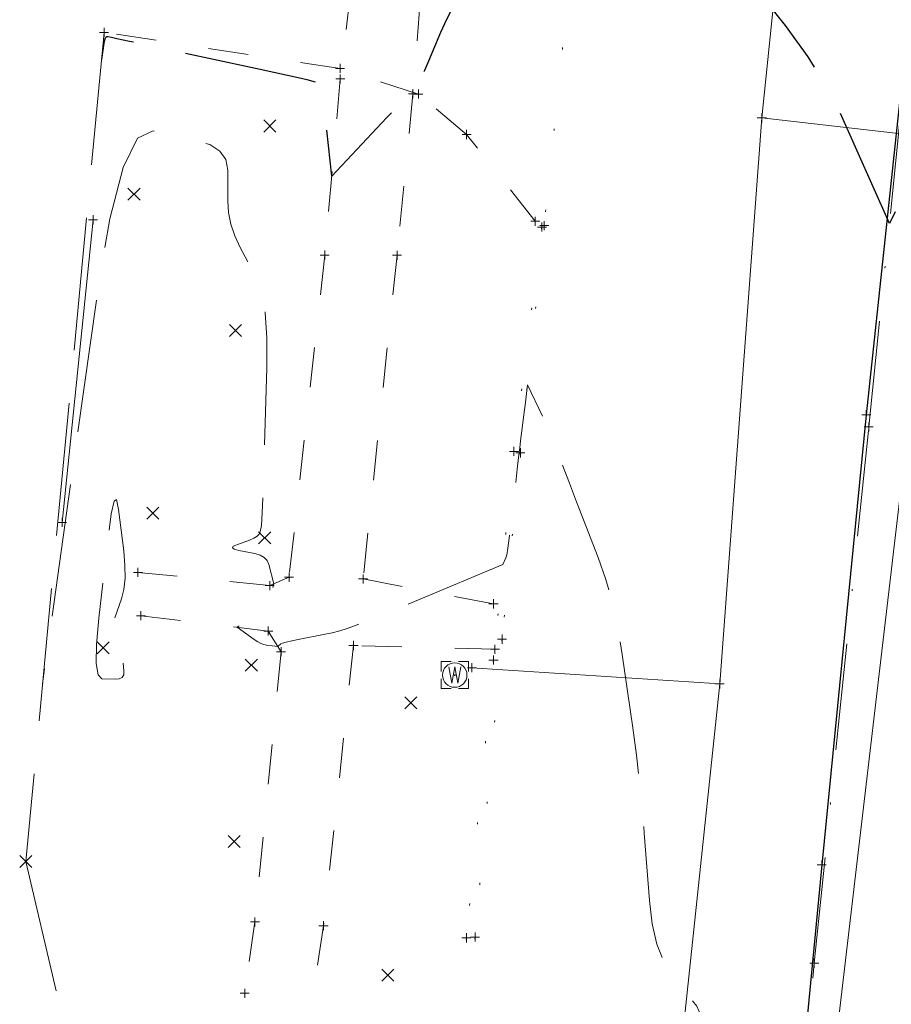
# Model space of a CAD drawing. Extents: x 1620613 to 58986870800, y -33664771900 to 607790.
# Tile 23 of 256: x 1620883 to 1620932, y 607152 to 607206. Entities that reach past the tile are written whole.
import ezdxf

# ---------------------------------------------------------------- set-up
doc = ezdxf.new("R2010")
doc.units = 0
doc.header["$MEASUREMENT"] = 0
for name, pattern in [('DGN Style 1', [4.415545, 0.007347, -4.408198]), ('DGN Style 3', [10.285794, 7.346996, -2.938798]), ('DGN Style 4', [11.76254, 5.877597, -2.938798, 0.007347, -2.938798]), ('DGN Style 5', [5.142897, 2.204099, -2.938798]), ('sanex', [0]), ('waterex', [0])]:
    doc.linetypes.add(name, pattern=pattern)
for name, color, linetype, lineweight in [('BD_X_Building', 241, 'Continuous', 0), ('DT_X_Contour_Major', 132, 'DGN Style 3', 30), ('DT_X_Contour_Minor', 136, 'DGN Style 3', 0), ('PV_X_COP', 4, 'DGN Style 4', 0), ('PV_X_Curb', 120, 'DGN Style 1', 0), ('PV_X_Driveway', 7, 'DGN Style 5', 0), ('PV_X_Walk', 120, 'DGN Style 5', 0), ('SV_X_Random_Point (Construction)', 7, 'Continuous', 0), ('UT_X_Sanitary_Line', 3, 'sanex', 0), ('UT_X_Water', 133, 'waterex', 0), ('UT_X_Water_Cells', 133, 'Continuous', 0), ('UT_X_Water_Cells (Construction)', 133, 'Continuous', 0), ('XS_X_Ground_Line', 92, 'DGN Style 3', 13)]:
    doc.layers.add(name, color=color, linetype=linetype, lineweight=lineweight)
doc.layers.add('PM_X_Surveyed_Line', color=1, linetype='Continuous', lineweight=30, plot=False)
doc.layers.add('SV_X_Shot_Marker (Construction)', color=2, linetype='Continuous', lineweight=0, transparency=0.5)

# ---------------------------------------------------------------- blocks, each defined once
blk = doc.blocks.new('SVPT_472')
at = {"layer": 'SV_X_Shot_Marker (Construction)', "transparency": 33554495}
for p, q in [((-0.025, 0), (0.025, 0)), ((0, 0.025), (0, -0.025))]:
    blk.add_line(p, q, dxfattribs=at)
blk.add_point((0, 0), dxfattribs=at)
blk = doc.blocks.new('SVPT_473')
at = {"layer": 'SV_X_Shot_Marker (Construction)', "transparency": 33554495}
for p, q in [((-0.025, 0), (0.025, 0)), ((0, 0.025), (0, -0.025))]:
    blk.add_line(p, q, dxfattribs=at)
blk.add_point((0, 0), dxfattribs=at)
blk = doc.blocks.new('SVPT_474')
at = {"layer": 'SV_X_Shot_Marker (Construction)', "transparency": 33554495}
for p, q in [((-0.025, 0), (0.025, 0)), ((0, 0.025), (0, -0.025))]:
    blk.add_line(p, q, dxfattribs=at)
blk.add_point((0, 0), dxfattribs=at)
blk = doc.blocks.new('SVPT_475')
at = {"layer": 'SV_X_Shot_Marker (Construction)', "transparency": 33554495}
for p, q in [((-0.025, 0), (0.025, 0)), ((0, 0.025), (0, -0.025))]:
    blk.add_line(p, q, dxfattribs=at)
blk.add_point((0, 0), dxfattribs=at)
blk = doc.blocks.new('SVPT_476')
at = {"layer": 'SV_X_Shot_Marker (Construction)', "transparency": 33554495}
for p, q in [((-0.025, 0), (0.025, 0)), ((0, 0.025), (0, -0.025))]:
    blk.add_line(p, q, dxfattribs=at)
blk.add_point((0, 0), dxfattribs=at)
blk = doc.blocks.new('SVPT_477')
at = {"layer": 'SV_X_Shot_Marker (Construction)', "transparency": 33554495}
for p, q in [((-0.025, 0), (0.025, 0)), ((0, 0.025), (0, -0.025))]:
    blk.add_line(p, q, dxfattribs=at)
blk.add_point((0, 0), dxfattribs=at)
blk = doc.blocks.new('SVPT_478')
at = {"layer": 'SV_X_Shot_Marker (Construction)', "transparency": 33554495}
for p, q in [((-0.025, 0), (0.025, 0)), ((0, 0.025), (0, -0.025))]:
    blk.add_line(p, q, dxfattribs=at)
blk.add_point((0, 0), dxfattribs=at)
blk = doc.blocks.new('SVPT_479')
at = {"layer": 'SV_X_Shot_Marker (Construction)', "transparency": 33554495}
for p, q in [((-0.025, 0), (0.025, 0)), ((0, 0.025), (0, -0.025))]:
    blk.add_line(p, q, dxfattribs=at)
blk.add_point((0, 0), dxfattribs=at)
blk = doc.blocks.new('SVPT_480')
at = {"layer": 'SV_X_Shot_Marker (Construction)', "transparency": 33554495}
for p, q in [((-0.025, 0), (0.025, 0)), ((0, 0.025), (0, -0.025))]:
    blk.add_line(p, q, dxfattribs=at)
blk.add_point((0, 0), dxfattribs=at)
blk = doc.blocks.new('SVPT_481')
at = {"layer": 'SV_X_Shot_Marker (Construction)', "transparency": 33554495}
for p, q in [((-0.025, 0), (0.025, 0)), ((0, 0.025), (0, -0.025))]:
    blk.add_line(p, q, dxfattribs=at)
blk.add_point((0, 0), dxfattribs=at)
blk = doc.blocks.new('SVPT_482')
at = {"layer": 'SV_X_Shot_Marker (Construction)', "transparency": 33554495}
for p, q in [((-0.025, 0), (0.025, 0)), ((0, 0.025), (0, -0.025))]:
    blk.add_line(p, q, dxfattribs=at)
blk.add_point((0, 0), dxfattribs=at)
blk = doc.blocks.new('SVPT_483')
at = {"layer": 'SV_X_Shot_Marker (Construction)', "transparency": 33554495}
for p, q in [((-0.025, 0), (0.025, 0)), ((0, 0.025), (0, -0.025))]:
    blk.add_line(p, q, dxfattribs=at)
blk.add_point((0, 0), dxfattribs=at)
blk = doc.blocks.new('SVPT_484')
at = {"layer": 'SV_X_Shot_Marker (Construction)', "transparency": 33554495}
for p, q in [((-0.025, 0), (0.025, 0)), ((0, 0.025), (0, -0.025))]:
    blk.add_line(p, q, dxfattribs=at)
blk.add_point((0, 0), dxfattribs=at)
blk = doc.blocks.new('SVPT_485')
at = {"layer": 'SV_X_Shot_Marker (Construction)', "transparency": 33554495}
for p, q in [((-0.025, 0), (0.025, 0)), ((0, 0.025), (0, -0.025))]:
    blk.add_line(p, q, dxfattribs=at)
blk.add_point((0, 0), dxfattribs=at)
blk = doc.blocks.new('SVPT_486')
at = {"layer": 'SV_X_Shot_Marker (Construction)', "transparency": 33554495}
for p, q in [((-0.025, 0), (0.025, 0)), ((0, 0.025), (0, -0.025))]:
    blk.add_line(p, q, dxfattribs=at)
blk.add_point((0, 0), dxfattribs=at)
blk = doc.blocks.new('SVPT_487')
at = {"layer": 'SV_X_Shot_Marker (Construction)', "transparency": 33554495}
for p, q in [((-0.025, 0), (0.025, 0)), ((0, 0.025), (0, -0.025))]:
    blk.add_line(p, q, dxfattribs=at)
blk.add_point((0, 0), dxfattribs=at)
blk = doc.blocks.new('SVPT_488')
at = {"layer": 'SV_X_Shot_Marker (Construction)', "transparency": 33554495}
for p, q in [((-0.025, 0), (0.025, 0)), ((0, 0.025), (0, -0.025))]:
    blk.add_line(p, q, dxfattribs=at)
blk.add_point((0, 0), dxfattribs=at)
blk = doc.blocks.new('SVPT_489')
at = {"layer": 'SV_X_Shot_Marker (Construction)', "transparency": 33554495}
for p, q in [((-0.025, 0), (0.025, 0)), ((0, 0.025), (0, -0.025))]:
    blk.add_line(p, q, dxfattribs=at)
blk.add_point((0, 0), dxfattribs=at)
blk = doc.blocks.new('SVPT_490')
at = {"layer": 'SV_X_Shot_Marker (Construction)', "transparency": 33554495}
for p, q in [((-0.025, 0), (0.025, 0)), ((0, 0.025), (0, -0.025))]:
    blk.add_line(p, q, dxfattribs=at)
blk.add_point((0, 0), dxfattribs=at)
blk = doc.blocks.new('SVPT_491')
at = {"layer": 'SV_X_Shot_Marker (Construction)', "transparency": 33554495}
for p, q in [((-0.025, 0), (0.025, 0)), ((0, 0.025), (0, -0.025))]:
    blk.add_line(p, q, dxfattribs=at)
blk.add_point((0, 0), dxfattribs=at)
blk = doc.blocks.new('SVPT_492')
at = {"layer": 'SV_X_Shot_Marker (Construction)', "transparency": 33554495}
for p, q in [((-0.025, 0), (0.025, 0)), ((0, 0.025), (0, -0.025))]:
    blk.add_line(p, q, dxfattribs=at)
blk.add_point((0, 0), dxfattribs=at)
blk = doc.blocks.new('SVPT_493')
at = {"layer": 'SV_X_Shot_Marker (Construction)', "transparency": 33554495}
for p, q in [((-0.025, 0), (0.025, 0)), ((0, 0.025), (0, -0.025))]:
    blk.add_line(p, q, dxfattribs=at)
blk.add_point((0, 0), dxfattribs=at)
blk = doc.blocks.new('SVPT_494')
at = {"layer": 'SV_X_Shot_Marker (Construction)', "transparency": 33554495}
for p, q in [((-0.025, 0), (0.025, 0)), ((0, 0.025), (0, -0.025))]:
    blk.add_line(p, q, dxfattribs=at)
blk.add_point((0, 0), dxfattribs=at)
blk = doc.blocks.new('SVPT_495')
at = {"layer": 'SV_X_Shot_Marker (Construction)', "transparency": 33554495}
for p, q in [((-0.025, 0), (0.025, 0)), ((0, 0.025), (0, -0.025))]:
    blk.add_line(p, q, dxfattribs=at)
blk.add_point((0, 0), dxfattribs=at)
blk = doc.blocks.new('SVPT_499')
at = {"layer": 'SV_X_Shot_Marker (Construction)', "transparency": 33554495}
for p, q in [((-0.025, 0), (0.025, 0)), ((0, 0.025), (0, -0.025))]:
    blk.add_line(p, q, dxfattribs=at)
blk.add_point((0, 0), dxfattribs=at)
blk = doc.blocks.new('SVPT_511')
at = {"layer": 'SV_X_Shot_Marker (Construction)', "transparency": 33554495}
for p, q in [((-0.025, 0), (0.025, 0)), ((0, 0.025), (0, -0.025))]:
    blk.add_line(p, q, dxfattribs=at)
blk.add_point((0, 0), dxfattribs=at)
blk = doc.blocks.new('SVPT_512')
at = {"layer": 'SV_X_Shot_Marker (Construction)', "transparency": 33554495}
for p, q in [((-0.025, 0), (0.025, 0)), ((0, 0.025), (0, -0.025))]:
    blk.add_line(p, q, dxfattribs=at)
blk.add_point((0, 0), dxfattribs=at)
blk = doc.blocks.new('SVPT_525')
at = {"layer": 'SV_X_Shot_Marker (Construction)', "transparency": 33554495}
for p, q in [((-0.025, 0), (0.025, 0)), ((0, 0.025), (0, -0.025))]:
    blk.add_line(p, q, dxfattribs=at)
blk.add_point((0, 0), dxfattribs=at)
blk = doc.blocks.new('SVPT_526')
at = {"layer": 'SV_X_Shot_Marker (Construction)', "transparency": 33554495}
for p, q in [((-0.025, 0), (0.025, 0)), ((0, 0.025), (0, -0.025))]:
    blk.add_line(p, q, dxfattribs=at)
blk.add_point((0, 0), dxfattribs=at)
blk = doc.blocks.new('X_58')
at = {"layer": 'SV_X_Random_Point (Construction)', "color": 7, "linetype": 'Continuous', "lineweight": 0, "transparency": 33554559}
for p, q in [((-0.033333, -0.033375), (0.033333, 0.033375)), ((-0.033333, 0.033375), (0.033333, -0.033375))]:
    blk.add_line(p, q, dxfattribs=at)
blk = doc.blocks.new('X_59')
at = {"layer": 'SV_X_Random_Point (Construction)', "color": 7, "linetype": 'Continuous', "lineweight": 0, "transparency": 33554559}
for p, q in [((-0.033333, -0.033375), (0.033333, 0.033375)), ((-0.033333, 0.033375), (0.033333, -0.033375))]:
    blk.add_line(p, q, dxfattribs=at)
blk = doc.blocks.new('WM_4')
at = {"layer": 'UT_X_Water_Cells', "color": 133, "linetype": 'Continuous', "lineweight": 0, "flags": 128}
for points in [[(-0.02, 0.075), (-0.075, 0.075), (-0.075, 0.02)], [(0.075, 0.02), (0.075, 0.075), (0.02, 0.075)], [(-0.033333, 0.045), (-0.016667, -0.045), (0, 0.045), (0.016667, -0.045), (0.033333, 0.045)], [(-0.075, -0.02), (-0.075, -0.075), (-0.02, -0.075)], [(0.02, -0.075), (0.075, -0.075), (0.075, -0.02)]]:
    blk.add_lwpolyline(points, dxfattribs=at)
at = {"layer": 'UT_X_Water_Cells', "color": 133, "linetype": 'Continuous', "lineweight": 0}
blk.add_circle((0, 0), 0.0675, dxfattribs=at)
at = {"layer": 'UT_X_Water_Cells (Construction)', "color": 133, "linetype": 'Continuous', "lineweight": 30}
blk.add_point((0, 0), dxfattribs=at)
blk = doc.blocks.new('X_60')
at = {"layer": 'SV_X_Random_Point (Construction)', "color": 7, "linetype": 'Continuous', "lineweight": 0, "transparency": 33554559}
for p, q in [((-0.033333, -0.033375), (0.033333, 0.033375)), ((-0.033333, 0.033375), (0.033333, -0.033375))]:
    blk.add_line(p, q, dxfattribs=at)
blk = doc.blocks.new('X_61')
at = {"layer": 'SV_X_Random_Point (Construction)', "color": 7, "linetype": 'Continuous', "lineweight": 0, "transparency": 33554559}
for p, q in [((-0.033333, -0.033375), (0.033333, 0.033375)), ((-0.033333, 0.033375), (0.033333, -0.033375))]:
    blk.add_line(p, q, dxfattribs=at)
blk = doc.blocks.new('X_62')
at = {"layer": 'SV_X_Random_Point (Construction)', "color": 7, "linetype": 'Continuous', "lineweight": 0, "transparency": 33554559}
for p, q in [((-0.033333, -0.033375), (0.033333, 0.033375)), ((-0.033333, 0.033375), (0.033333, -0.033375))]:
    blk.add_line(p, q, dxfattribs=at)
blk = doc.blocks.new('X_63')
at = {"layer": 'SV_X_Random_Point (Construction)', "color": 7, "linetype": 'Continuous', "lineweight": 0, "transparency": 33554559}
for p, q in [((-0.033333, -0.033375), (0.033333, 0.033375)), ((-0.033333, 0.033375), (0.033333, -0.033375))]:
    blk.add_line(p, q, dxfattribs=at)
blk = doc.blocks.new('X_64')
at = {"layer": 'SV_X_Random_Point (Construction)', "color": 7, "linetype": 'Continuous', "lineweight": 0, "transparency": 33554559}
for p, q in [((-0.033333, -0.033375), (0.033333, 0.033375)), ((-0.033333, 0.033375), (0.033333, -0.033375))]:
    blk.add_line(p, q, dxfattribs=at)
blk = doc.blocks.new('X_65')
at = {"layer": 'SV_X_Random_Point (Construction)', "color": 7, "linetype": 'Continuous', "lineweight": 0, "transparency": 33554559}
for p, q in [((-0.033333, -0.033375), (0.033333, 0.033375)), ((-0.033333, 0.033375), (0.033333, -0.033375))]:
    blk.add_line(p, q, dxfattribs=at)
blk = doc.blocks.new('SVPT_530')
at = {"layer": 'SV_X_Shot_Marker (Construction)', "transparency": 33554495}
for p, q in [((-0.025, 0), (0.025, 0)), ((0, 0.025), (0, -0.025))]:
    blk.add_line(p, q, dxfattribs=at)
blk.add_point((0, 0), dxfattribs=at)
blk = doc.blocks.new('SVPT_531')
at = {"layer": 'SV_X_Shot_Marker (Construction)', "transparency": 33554495}
for p, q in [((-0.025, 0), (0.025, 0)), ((0, 0.025), (0, -0.025))]:
    blk.add_line(p, q, dxfattribs=at)
blk.add_point((0, 0), dxfattribs=at)
blk = doc.blocks.new('X_66')
at = {"layer": 'SV_X_Random_Point (Construction)', "color": 7, "linetype": 'Continuous', "lineweight": 0, "transparency": 33554559}
for p, q in [((-0.033333, -0.033375), (0.033333, 0.033375)), ((-0.033333, 0.033375), (0.033333, -0.033375))]:
    blk.add_line(p, q, dxfattribs=at)
blk = doc.blocks.new('X_67')
at = {"layer": 'SV_X_Random_Point (Construction)', "color": 7, "linetype": 'Continuous', "lineweight": 0, "transparency": 33554559}
for p, q in [((-0.033333, -0.033375), (0.033333, 0.033375)), ((-0.033333, 0.033375), (0.033333, -0.033375))]:
    blk.add_line(p, q, dxfattribs=at)
blk = doc.blocks.new('X_68')
at = {"layer": 'SV_X_Random_Point (Construction)', "color": 7, "linetype": 'Continuous', "lineweight": 0, "transparency": 33554559}
for p, q in [((-0.033333, -0.033375), (0.033333, 0.033375)), ((-0.033333, 0.033375), (0.033333, -0.033375))]:
    blk.add_line(p, q, dxfattribs=at)
blk = doc.blocks.new('SVPT_532')
at = {"layer": 'SV_X_Shot_Marker (Construction)', "transparency": 33554495}
for p, q in [((-0.025, 0), (0.025, 0)), ((0, 0.025), (0, -0.025))]:
    blk.add_line(p, q, dxfattribs=at)
blk.add_point((0, 0), dxfattribs=at)
blk = doc.blocks.new('SVPT_533')
at = {"layer": 'SV_X_Shot_Marker (Construction)', "transparency": 33554495}
for p, q in [((-0.025, 0), (0.025, 0)), ((0, 0.025), (0, -0.025))]:
    blk.add_line(p, q, dxfattribs=at)
blk.add_point((0, 0), dxfattribs=at)
blk = doc.blocks.new('SVPT_534')
at = {"layer": 'SV_X_Shot_Marker (Construction)', "transparency": 33554495}
for p, q in [((-0.025, 0), (0.025, 0)), ((0, 0.025), (0, -0.025))]:
    blk.add_line(p, q, dxfattribs=at)
blk.add_point((0, 0), dxfattribs=at)
blk = doc.blocks.new('SVPT_535')
at = {"layer": 'SV_X_Shot_Marker (Construction)', "transparency": 33554495}
for p, q in [((-0.025, 0), (0.025, 0)), ((0, 0.025), (0, -0.025))]:
    blk.add_line(p, q, dxfattribs=at)
blk.add_point((0, 0), dxfattribs=at)
blk = doc.blocks.new('SVPT_536')
at = {"layer": 'SV_X_Shot_Marker (Construction)', "transparency": 33554495}
for p, q in [((-0.025, 0), (0.025, 0)), ((0, 0.025), (0, -0.025))]:
    blk.add_line(p, q, dxfattribs=at)
blk.add_point((0, 0), dxfattribs=at)
blk = doc.blocks.new('*U1005', base_point=(1621030.426375, 607373.088958, 1050.707375))
at = {"layer": 'DT_X_Contour_Major', "elevation": 1054, "flags": 128}
blk.add_lwpolyline([(1620954.584782, 607163.788986), (1620954.621763, 607164.685435), (1620954.628771, 607164.854079), (1620954.633947, 607164.975818), (1620954.63729, 607165.050653), (1620954.638801, 607165.078584), (1620954.640386, 607165.090526), (1620954.641014, 607165.095601), (1620954.641707, 607165.101872), (1620954.642466, 607165.109338), (1620954.645578, 607165.142687), (1620954.645591, 607165.161622), (1620954.643918, 607165.199914), (1620954.640556, 607165.25756), (1620954.635507, 607165.334562), (1620954.619793, 607165.565708), (1620954.653398, 607166.097411), (1620954.765998, 607167.519161), (1620954.957593, 607169.830959), (1620955.228184, 607173.032804), (1620956.055086, 607182.757786), (1620956.325505, 607185.9698), (1620956.516584, 607188.312102), (1620956.628325, 607189.784694), (1620956.660725, 607190.387576), (1620956.641342, 607190.835646), (1620956.537231, 607191.38689), (1620956.239433, 607192.704569), (1620955.747948, 607194.788683), (1620955.062778, 607197.639232), (1620951.413382, 607212.730142), (1620951.462887, 607213.4755), (1620951.473978, 607213.636563), (1620951.486037, 607213.800313), (1620951.499064, 607213.96675), (1620951.513057, 607214.135873), (1620951.551663, 607214.590452), (1620951.569638, 607214.817036), (1620951.594608, 607215.155852), (1620951.626573, 607215.606902), (1620951.665533, 607216.170184), (1620951.778752, 607217.821914), (1620951.819083, 607218.409958), (1620951.855159, 607218.935293), (1620951.886982, 607219.39792), (1620951.914551, 607219.797837), (1620952.033282, 607221.517799), (1620950.631275, 607220.653655), (1620950.294559, 607220.468276), (1620949.885271, 607220.282488), (1620949.403411, 607220.096289), (1620948.848978, 607219.909681), (1620947.27373, 607219.411513), (1620946.629053, 607219.064026), (1620945.876457, 607218.395193), (1620945.015942, 607217.405012), (1620944.04751, 607216.093485), (1620941.321131, 607212.167617), (1620940.359872, 607210.772023), (1620939.520878, 607209.52964), (1620938.80415, 607208.44047), (1620938.209687, 607207.504512), (1620936.787475, 607205.212906), (1620936.240928, 607204.295374), (1620935.667947, 607203.261482), (1620935.068533, 607202.111229), (1620934.442684, 607200.844616), (1620931.460378, 607194.662247), (1620928.685961, 607200.872328), (1620927.960036, 607202.284397), (1620926.971295, 607203.859138), (1620925.719738, 607205.596551), (1620924.205367, 607207.496638), (1620919.816621, 607212.780432), (1620918.353846, 607214.540815), (1620917.257077, 607215.859119), (1620916.526316, 607216.735343), (1620916.161562, 607217.169487), (1620915.676895, 607217.737764), (1620915.509986, 607217.93309), (1620915.372761, 607218.092859), (1620915.265218, 607218.21707), (1620915.187358, 607218.305725), (1620914.893274, 607218.636482), (1620914.842988, 607218.328322), (1620914.832534, 607218.263454), (1620914.822726, 607218.20092), (1620914.813561, 607218.140719), (1620914.805041, 607218.082852), (1620914.783181, 607217.931651), (1620914.770442, 607217.877881), (1620914.748619, 607217.829972), (1620914.717712, 607217.787923), (1620914.677722, 607217.751735), (1620914.558968, 607217.663048), (1620914.510214, 607217.634105), (1620914.453015, 607217.613791), (1620914.387371, 607217.602107), (1620914.313283, 607217.599051), (1620914.104454, 607217.602409), (1620914.016432, 607217.582082), (1620913.908985, 607217.518581), (1620913.782115, 607217.411907), (1620913.63582, 607217.26206), (1620912.907789, 607216.462036), (1620908.882772, 607209.418392), (1620908.097092, 607208.023591), (1620907.465059, 607206.857893), (1620906.986674, 607205.921298), (1620906.661935, 607205.213805), (1620906.00083, 607203.632629), (1620905.774509, 607203.104459), (1620905.591377, 607202.705831), (1620905.451434, 607202.436744), (1620905.354679, 607202.297199), (1620905.00393, 607201.948253), (1620905.009718, 607201.905891), (1620904.929059, 607201.811428), (1620904.684601, 607201.546194), (1620904.276346, 607201.110189), (1620903.704291, 607200.503413), (1620900.652507, 607197.273325), (1620900.299806, 607200.574436), (1620900.233803, 607201.201742), (1620900.186953, 607201.668901), (1620900.159256, 607201.975911), (1620900.150711, 607202.122773), (1620900.153461, 607202.300875), (1620899.938819, 607202.405346), (1620899.292831, 607202.585184), (1620898.215496, 607202.84039), (1620896.706814, 607203.170962), (1620892.108534, 607204.152976), (1620890.589616, 607204.477392), (1620889.481572, 607204.714128), (1620888.784402, 607204.863185), (1620888.498106, 607204.924562), (1620888.282481, 607204.971329), (1620888.208358, 607204.962624), (1620888.147709, 607204.901435), (1620888.100533, 607204.787761), (1620888.06683, 607204.621603), (1620887.940988, 607203.723734)], dxfattribs=at)
at = {"layer": 'DT_X_Contour_Minor', "transparency": 33554559, "flags": 128}
for points, elevation in [([(1620884.949578, 607150.621587), (1620886.253837, 607146.679928), (1620886.720371, 607145.381372), (1620887.561003, 607143.174985), (1620888.775733, 607140.060766), (1620890.364561, 607136.038717), (1620895.100236, 607124.102812), (1620896.679026, 607120.154183), (1620897.863639, 607117.260227), (1620898.654077, 607115.420943), (1620899.050338, 607114.636331), (1620899.581465, 607113.950262), (1620899.813685, 607113.626006), (1620900.111999, 607113.167787), (1620900.476407, 607112.575607), (1620900.906909, 607111.849465), (1620903.070137, 607108.148226), (1620903.477952, 607109.346647), (1620903.550277, 607109.512849), (1620903.592475, 607109.497849), (1620903.604546, 607109.301644), (1620903.586489, 607108.924236), (1620903.43193, 607106.740189), (1620906.280572, 607111.460247), (1620906.880285, 607112.464692), (1620907.458576, 607113.455144), (1620908.015446, 607114.431603), (1620908.550894, 607115.394069), (1620909.950195, 607117.94199), (1620910.553187, 607119.027272), (1620911.312688, 607120.372177), (1620912.228699, 607121.976707), (1620913.301219, 607123.84086), (1620916.369951, 607129.1581), (1620917.436462, 607131.220664), (1620918.334443, 607133.420425), (1620919.063896, 607135.757384), (1620919.62482, 607138.23154), (1620920.895914, 607145.01222), (1620921.248591, 607147.319117), (1620921.353301, 607149.154299), (1620921.210046, 607150.517765), (1620920.818825, 607151.409516), (1620919.444946, 607153.158565), (1620918.980908, 607153.906481), (1620918.619205, 607154.838442), (1620918.359836, 607155.954448), (1620918.202802, 607157.2545), (1620917.92049, 607160.966697), (1620917.800906, 607162.374633), (1620917.653891, 607163.814293), (1620917.479443, 607165.285676), (1620917.277564, 607166.788782), (1620916.702641, 607170.839365), (1620916.457869, 607172.31314), (1620916.154743, 607173.69653), (1620915.793265, 607174.989534), (1620915.373433, 607176.192152), (1620914.176078, 607179.278619), (1620913.781419, 607180.301646), (1620913.495458, 607181.055877), (1620913.318196, 607181.541311), (1620913.249633, 607181.757948), (1620913.211728, 607181.977253), (1620913.167122, 607182.116759), (1620913.061732, 607182.370798), (1620912.89556, 607182.73937), (1620912.668604, 607183.222475), (1620911.46765, 607185.74421), (1620911.334266, 607184.612817), (1620911.304156, 607184.360778), (1620911.27099, 607184.089542), (1620911.234769, 607183.799111), (1620911.195492, 607183.489484), (1620911.08668, 607182.638217), (1620911.038772, 607182.252496), (1620910.97666, 607181.733785), (1620910.900342, 607181.082082), (1620910.809819, 607180.297389), (1620910.549484, 607178.027553), (1620910.459402, 607177.273331), (1620910.384408, 607176.713042), (1620910.324502, 607176.346684), (1620910.279684, 607176.17426), (1620910.105737, 607175.822121), (1620905.449194, 607173.86154), (1620904.533464, 607173.477345), (1620903.781936, 607173.165007), (1620903.194611, 607172.924528), (1620902.771487, 607172.755906), (1620901.862094, 607172.402058), (1620901.502427, 607172.273954), (1620901.105469, 607172.155028), (1620900.671222, 607172.045279), (1620900.199685, 607171.944708), (1620898.892534, 607171.688757), (1620898.459125, 607171.600921), (1620898.13926, 607171.529375), (1620897.932941, 607171.474121), (1620897.840168, 607171.435158), (1620897.672161, 607171.291342), (1620897.042691, 607171.355515), (1620896.899611, 607171.385553), (1620896.740143, 607171.448165), (1620896.564288, 607171.543351), (1620896.372045, 607171.671111), (1620895.436673, 607172.34333), (1620896.667797, 607173.254608), (1620896.903411, 607173.446081), (1620897.082627, 607173.629955), (1620897.205445, 607173.806229), (1620897.271867, 607173.974902), (1620897.450238, 607174.744312), (1620897.174475, 607175.823195), (1620897.081765, 607176.033616), (1620896.921821, 607176.202503), (1620896.694642, 607176.329853), (1620896.400228, 607176.415669), (1620895.525479, 607176.58913), (1620895.271866, 607176.657918), (1620895.16709, 607176.734186), (1620895.211149, 607176.817934), (1620895.404045, 607176.909161), (1620896.116883, 607177.162409), (1620896.353887, 607177.262261), (1620896.530271, 607177.37188), (1620896.646034, 607177.491266), (1620896.701176, 607177.62042), (1620896.767395, 607177.977852), (1620896.795848, 607178.32113), (1620896.831544, 607179.082889), (1620896.874483, 607180.26313), (1620896.924664, 607181.861851), (1620897.068136, 607186.683084), (1620897.072918, 607188.346099), (1620896.979657, 607189.719222), (1620896.788354, 607190.802451), (1620896.499009, 607191.595786), (1620895.596701, 607193.324825), (1620895.300583, 607193.971972), (1620895.088961, 607194.616634), (1620894.961835, 607195.258813), (1620894.919205, 607195.898507), (1620894.918185, 607197.601047), (1620894.807218, 607198.183687), (1620894.47508, 607198.654705), (1620893.921773, 607199.0141), (1620893.147296, 607199.261871), (1620890.78713, 607199.773765), (1620889.931393, 607199.36161), (1620889.134305, 607197.741223), (1620888.395867, 607194.912605), (1620887.716079, 607190.875755), (1620884.680585, 607169.217917)], 1053.6), ([(1620889.039841, 607173.911617), (1620889.172984, 607174.43276), (1620889.237855, 607175.05009), (1620889.234454, 607175.763605), (1620889.162781, 607176.573306), (1620888.880623, 607178.860757), (1620888.764666, 607179.404137), (1620888.628415, 607179.318692), (1620888.471871, 607178.60442), (1620888.295031, 607177.261322), (1620887.796401, 607172.841291), (1620887.666655, 607171.38945), (1620887.651388, 607170.348951), (1620887.750601, 607169.719793), (1620887.964294, 607169.501976), (1620888.686782, 607169.469586), (1620888.9206, 607169.489868), (1620889.080191, 607169.575004), (1620889.165553, 607169.724996), (1620889.176687, 607169.939844), (1620889.107407, 607170.599243), (1620889.071512, 607170.822938), (1620889.015786, 607170.999474), (1620888.940229, 607171.128851), (1620888.844843, 607171.211069), (1620888.564037, 607171.367438), (1620888.47013, 607171.422859), (1620888.399016, 607171.471845), (1620888.350694, 607171.514397), (1620888.325164, 607171.550514), (1620888.287473, 607171.638248), (1620888.296015, 607171.726166), (1620888.349911, 607171.924123), (1620888.44916, 607172.232117), (1620888.593763, 607172.650149), (1620889.039841, 607173.911617)], 1053.2)]:
    blk.add_lwpolyline(points, dxfattribs=dict(at, elevation=elevation))
blk = doc.blocks.new('SVPT_1000')
at = {"layer": 'SV_X_Shot_Marker (Construction)', "transparency": 33554495}
for p, q in [((-0.025, 0), (0.025, 0)), ((0, 0.025), (0, -0.025))]:
    blk.add_line(p, q, dxfattribs=at)
blk.add_point((0, 0), dxfattribs=at)
blk = doc.blocks.new('SVPT_1001')
at = {"layer": 'SV_X_Shot_Marker (Construction)', "transparency": 33554495}
for p, q in [((-0.025, 0), (0.025, 0)), ((0, 0.025), (0, -0.025))]:
    blk.add_line(p, q, dxfattribs=at)
blk.add_point((0, 0), dxfattribs=at)
blk = doc.blocks.new('SVPT_1003')
at = {"layer": 'SV_X_Shot_Marker (Construction)', "transparency": 33554495}
for p, q in [((-0.025, 0), (0.025, 0)), ((0, 0.025), (0, -0.025))]:
    blk.add_line(p, q, dxfattribs=at)
blk.add_point((0, 0), dxfattribs=at)
blk = doc.blocks.new('SVPT_1004')
at = {"layer": 'SV_X_Shot_Marker (Construction)', "transparency": 33554495}
for p, q in [((-0.025, 0), (0.025, 0)), ((0, 0.025), (0, -0.025))]:
    blk.add_line(p, q, dxfattribs=at)
blk.add_point((0, 0), dxfattribs=at)
blk = doc.blocks.new('SVPT_1005')
at = {"layer": 'SV_X_Shot_Marker (Construction)', "transparency": 33554495}
for p, q in [((-0.025, 0), (0.025, 0)), ((0, 0.025), (0, -0.025))]:
    blk.add_line(p, q, dxfattribs=at)
blk.add_point((0, 0), dxfattribs=at)

msp = doc.modelspace()

# ---------------------------------------------------------------- linework, layer by layer
at = {"layer": 'BD_X_Building', "extrusion": (0.0006557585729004, 0.006406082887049, 0.9999792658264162), "elevation": 6005.826205, "flags": 128}
msp.add_lwpolyline([(1620884.722752, 607152.127342), (1620886.433822, 607168.842385)], dxfattribs=at)
at = {"layer": 'PM_X_Surveyed_Line'}
msp.add_polyline3d([(1620942.768, 607326.678711, 1055.528), (1620941.373, 607302.519111, 1055.3849), (1620939.091, 607277.841611, 1055.0752), (1620936.862, 607256.373211, 1054.7852), (1620935.114, 607233.697511, 1054.4674), (1620932.866, 607209.297811, 1054.128), (1620930.18, 607184.088011, 1053.8739), (1620927.721, 607159.211811, 1053.7792), (1620925.368, 607134.674611, 1053.7742), (1620923.049, 607111.491811, 1054.0192), (1620919.95, 607082.634511, 1054.5486)], dxfattribs=at)
at = {"layer": 'PV_X_COP'}
msp.add_polyline3d([(1620919.758, 607082.459711, 1054.5498), (1620922.141, 607104.862911, 1054.1157), (1620924.877, 607129.367711, 1053.8303), (1620927.308, 607153.786411, 1053.7588), (1620930.318, 607183.419111, 1053.8988), (1620932.675, 607206.616411, 1054.1076), (1620934.923, 607231.062911, 1054.4384), (1620936.845, 607252.829011, 1054.7603), (1620939.337, 607281.640811, 1055.1465), (1620941.646, 607305.176511, 1055.4574), (1620943.256529, 607325.606983, 1055.528267)], dxfattribs=at)
at = {"layer": 'PV_X_Curb'}
for points in [[(1620924.949, 607316.826311, 1055.3116), (1620922.933, 607296.502311, 1055.1397), (1620921.491, 607284.929211, 1054.9648), (1620919.676, 607270.353211, 1054.8427), (1620918.791, 607259.796211, 1054.6757), (1620917.929, 607248.650911, 1054.488), (1620915.968, 607227.880411, 1054.1311), (1620914.799, 607217.825611, 1053.9885), (1620912.391, 607194.540911, 1053.6861), (1620911.073, 607181.984411, 1053.5632), (1620910.062, 607171.688511, 1053.4735), (1620908.569, 607155.227511, 1053.4242), (1620907.147, 607140.162911, 1053.1723), (1620902.572, 607099.003811, 1053.699), (1620900.793, 607078.523811, 1054.2814)], [(1620912.261, 607194.461111, 1053.7774), (1620910.716, 607182.065111, 1053.7566), (1620909.589, 607170.535911, 1053.4674), (1620908.094, 607155.186811, 1053.549), (1620904.289, 607120.921511, 1053.2947), (1620902.203, 607099.060911, 1053.8172), (1620900.283, 607078.623611, 1054.5008)]]:
    msp.add_polyline3d(points, dxfattribs=at)
at = {"layer": 'PV_X_Driveway'}
msp.add_polyline3d([(1620911.896, 607194.780711, 1053.6805), (1620908.105, 607199.572911, 1053.8253), (1620905.445, 607201.803611, 1053.9904), (1620901.117, 607203.222911, 1054.0846), (1620888.082, 607205.216111, 1054.0173)], dxfattribs=at)
at = {"layer": 'PV_X_Walk'}
for points in [[(1620918.982, 607314.675311, 1055.9737), (1620917.211, 607296.866711, 1055.3233), (1620915.525, 607284.372611, 1055.1406), (1620915.065, 607282.214911, 1055.0839), (1620913.285, 607274.019711, 1055.0704), (1620910.543, 607264.132211, 1054.8442), (1620907.741, 607255.589511, 1054.7685), (1620906.833, 607251.949811, 1054.7274), (1620903.839, 607226.939811, 1054.3145), (1620902.312, 607212.666411, 1054.234), (1620901.126, 607202.643111, 1054.0862), (1620900.268, 607192.912711, 1053.93), (1620898.299, 607175.109311, 1053.7114), (1620897.227, 607174.648311, 1053.5707), (1620889.948, 607175.380311, 1053.5577)], [(1620921.507, 607296.508211, 1055.3646), (1620919.324, 607284.193911, 1055.1412), (1620918.888, 607282.092011, 1055.1295), (1620916.884, 607273.082911, 1055.0455), (1620913.947, 607262.823311, 1054.7355), (1620911.631, 607255.031611, 1054.6382), (1620911.008, 607252.861011, 1054.5312), (1620907.809, 607226.920311, 1054.2596), (1620905.945, 607212.076511, 1054.1724), (1620905.143, 607201.827311, 1053.8857), (1620904.26, 607192.898711, 1053.8146), (1620902.383, 607175.017011, 1053.5792), (1620909.589, 607173.641311, 1053.3814)], [(1620890.116, 607172.979511, 1053.4632), (1620897.148, 607172.138711, 1053.644), (1620897.858, 607170.990911, 1053.5844), (1620896.411, 607156.065411, 1053.5238), (1620895.848, 607152.121911, 1053.511)], [(1620909.666, 607171.127111, 1053.3994), (1620901.856, 607171.337711, 1053.5501), (1620900.2, 607155.854211, 1053.4787), (1620899.428, 607150.904911, 1053.499), (1620896.795, 607126.059911, 1053.7312), (1620894.371, 607101.597811, 1054.1159), (1620891.789, 607078.994311, 1054.5109), (1620890.524, 607069.916311, 1054.6487)]]:
    msp.add_polyline3d(points, dxfattribs=at)
at = {"layer": 'UT_X_Sanitary_Line'}
msp.add_polyline3d([(1620917.572, 607056.467511, 1055.1727), (1620946.597, 607303.475011, 1055.3492), (1620969.398, 607318.133811, 1055.5571), (1620991.388, 607337.131211, 1054.7544), (1620999.699, 607414.898611, 1055.1178), (1620962.261, 607455.347711, 1054.2814)], dxfattribs=at)
at = {"layer": 'UT_X_Water', "extrusion": (0.0146829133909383, -0.001679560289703, 0.9998907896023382), "elevation": 23833.89583, "flags": 128}
msp.add_lwpolyline([(1620734.201258, 607241.372767), (1620761.320558, 607238.270963)], dxfattribs=at)
at = {"layer": 'UT_X_Water', "extrusion": (-0.0440734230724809, 0.0028587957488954, 0.9990242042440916), "elevation": -68651.085778, "flags": 128}
msp.add_lwpolyline([(-710815.573449, 1576728.329366), (-710815.573449, 1576714.597097)], dxfattribs=at)
at = {"layer": 'UT_X_Water'}
msp.add_polyline3d([(1620890.2172, 607296.403411, 1054.1184), (1620906.5528, 607285.458511, 1054.7347), (1620909.9627, 607283.110211, 1054.8487), (1620931.537, 607267.195311, 1054.884), (1620928.8483, 607243.671711, 1054.5057), (1620924.4121, 607200.485811, 1053.948), (1620922.0848, 607169.218811, 1053.7545), (1620919.875, 607148.340111, 1053.6082), (1620915.8279, 607114.011211, 1053.6261), (1620910.7359, 607065.707111, 1054.8863)], dxfattribs=at)
at = {"layer": 'XS_X_Ground_Line'}
msp.add_polyline3d([(1620889.382, 607213.696011, 1053.8492), (1620888.082, 607205.216111, 1054.0173), (1620883.753, 607159.401011, 1053.4862), (1620887.996176, 607141.372622, 1053.011464)], dxfattribs=at)

# ---------------------------------------------------------------- block references
at = {"layer": 'SV_X_Random_Point (Construction)', "color": 7, "linetype": 'Continuous', "lineweight": 0, "transparency": 33554559, "xscale": 10, "yscale": 10, "zscale": 10}
for name, p in [('X_68', (1620897.237, 607200.041111, 1053.7432)), ('X_66', (1620889.734, 607196.278711, 1053.28)), ('X_67', (1620895.341, 607188.748211, 1053.4042)), ('X_65', (1620890.771, 607178.654411, 1053.2497)), ('X_64', (1620896.952, 607177.285811, 1053.6179)), ('X_62', (1620888.034, 607171.213811, 1053.1523)), ('X_63', (1620896.212, 607170.252911, 1053.5342)), ('X_59', (1620905.018, 607168.176711, 1053.4516)), ('X_60', (1620895.267, 607160.506311, 1053.4411)), ('X_61', (1620883.753, 607159.401011, 1053.4862)), ('X_58', (1620903.748, 607153.127711, 1053.59))]:
    msp.add_blockref(name, p, dxfattribs=at)
at = {"layer": 'SV_X_Shot_Marker (Construction)', "transparency": 33554495, "xscale": 10, "yscale": 10, "zscale": 10}
for name, p in [('SVPT_536', (1620888.082, 607205.216111, 1054.0173)), ('SVPT_535', (1620901.117, 607203.222911, 1054.0846)), ('SVPT_475', (1620901.126, 607202.643111, 1054.0862)), ('SVPT_474', (1620905.143, 607201.827311, 1053.8857)), ('SVPT_534', (1620905.445, 607201.803611, 1053.9904)), ('SVPT_1000', (1620924.4121, 607200.485811, 1053.948)), ('SVPT_1001', (1620924.4121, 607200.485811, 1053.948)), ('SVPT_533', (1620908.105, 607199.572911, 1053.8253)), ('SVPT_531', (1620887.473, 607194.857611, 1053.1966)), ('SVPT_532', (1620911.896, 607194.780711, 1053.6805)), ('SVPT_473', (1620912.261, 607194.461111, 1053.7774)), ('SVPT_472', (1620912.391, 607194.540911, 1053.6861)), ('SVPT_476', (1620900.268, 607192.912711, 1053.93)), ('SVPT_477', (1620904.26, 607192.898711, 1053.8146)), ('SVPT_525', (1620930.18, 607184.088011, 1053.8739)), ('SVPT_512', (1620930.318, 607183.419111, 1053.8988)), ('SVPT_480', (1620910.716, 607182.065111, 1053.7566)), ('SVPT_481', (1620911.073, 607181.984411, 1053.5632)), ('SVPT_530', (1620885.762, 607178.142911, 1053.3048)), ('SVPT_488', (1620889.948, 607175.380311, 1053.5577)), ('SVPT_486', (1620898.299, 607175.109311, 1053.7114)), ('SVPT_478', (1620902.383, 607175.017011, 1053.5792)), ('SVPT_487', (1620897.227, 607174.648311, 1053.5707)), ('SVPT_479', (1620909.589, 607173.641311, 1053.3814)), ('SVPT_489', (1620890.116, 607172.979511, 1053.4632)), ('SVPT_490', (1620897.148, 607172.138711, 1053.644)), ('SVPT_482', (1620910.062, 607171.688511, 1053.4735)), ('SVPT_491', (1620897.858, 607170.990911, 1053.5844)), ('SVPT_485', (1620901.856, 607171.337711, 1053.5501)), ('SVPT_484', (1620909.666, 607171.127111, 1053.3994)), ('SVPT_483', (1620909.589, 607170.535911, 1053.4674)), ('SVPT_1005', (1620908.3947, 607170.106811, 1053.148)), ('SVPT_1003', (1620922.0848, 607169.218811, 1053.7545)), ('SVPT_1004', (1620922.0848, 607169.218811, 1053.7545)), ('SVPT_526', (1620927.721, 607159.211811, 1053.7792)), ('SVPT_492', (1620896.411, 607156.065411, 1053.5238)), ('SVPT_493', (1620900.2, 607155.854211, 1053.4787)), ('SVPT_494', (1620908.094, 607155.186811, 1053.549)), ('SVPT_495', (1620908.569, 607155.227511, 1053.4242)), ('SVPT_511', (1620927.308, 607153.786411, 1053.7588)), ('SVPT_499', (1620895.848, 607152.121911, 1053.511))]:
    msp.add_blockref(name, p, dxfattribs=at)
at = {"layer": 'UT_X_Water_Cells', "color": 133, "linetype": 'Continuous', "lineweight": 0, "xscale": 10, "yscale": 10, "zscale": 10}
msp.add_blockref('WM_4', (1620907.45, 607169.703511, 1053.1769), dxfattribs=at)
at = {"layer": 'XS_X_Ground_Line'}
msp.add_blockref('*U1005', (1621030.426375, 607373.088958, 1050.707375), dxfattribs=at)

doc.saveas('drawing.dxf')
